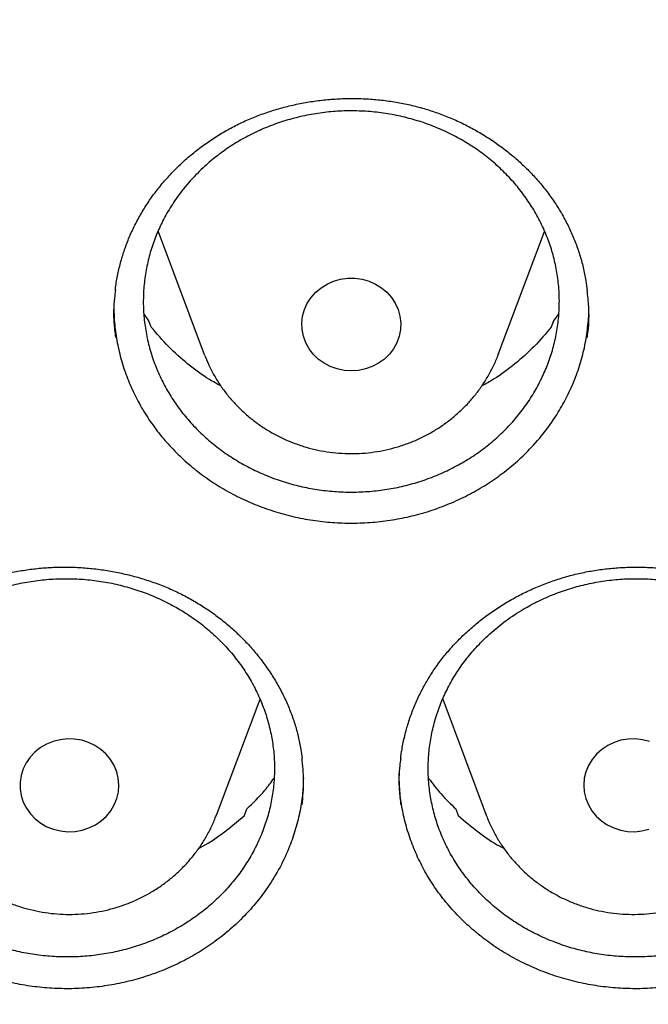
# Model space of a CAD drawing. Header units: millimetres. Extents: x 8 to 806, y 12 to 1720.
# Tile 81 of 131: x 396.57 to 401.66, y 1542.8 to 1550.76. Entities that reach past the tile are written whole.
import ezdxf

# ---------------------------------------------------------------- set-up
doc = ezdxf.new("R2010")
doc.units = ezdxf.units.MM

msp = doc.modelspace()

# ---------------------------------------------------------------- linework, layer by layer
at = {"color": 7, "linetype": 'Continuous', "lineweight": 30}
for p, q in [((397.6927, 1549.0469), (398.0669, 1548.0523)), ((400.4431, 1548.0523), (400.817, 1549.0462)), ((397.6195, 1548.3238), (397.5785, 1548.3832)), ((400.932, 1548.3838), (400.8904, 1548.3238)), ((397.6385, 1548.2732), (397.6195, 1548.3238)), ((400.8904, 1548.3238), (400.8715, 1548.2732)), ((398.0687, 1548.0475), (398.0669, 1548.0523)), ((400.4449, 1548.0573), (400.4431, 1548.0523)), ((398.1643, 1544.3278), (398.5169, 1545.2649)), ((399.9933, 1545.2643), (400.3456, 1544.3278)), ((398.3916, 1544.3246), (398.4096, 1544.3783)), ((400.1003, 1544.3783), (400.1184, 1544.3246)), ((400.3436, 1544.3332), (400.3456, 1544.3278))]:
    msp.add_line(p, q, dxfattribs=at)
at = {"color": 7, "linetype": 'Continuous', "lineweight": 30, "flags": 128}
for points in [[(399.255, 1547.9185), (399.1967, 1547.9225), (399.1397, 1547.9344), (399.0852, 1547.954), (399.0343, 1547.9808), (398.9881, 1548.0143), (398.9475, 1548.0538), (398.9135, 1548.0983), (398.8868, 1548.147), (398.868, 1548.1989), (398.8574, 1548.2528), (398.8552, 1548.3075), (398.8616, 1548.362), (398.8764, 1548.415), (398.8992, 1548.4654), (398.9297, 1548.5122), (398.967, 1548.5543), (399.0105, 1548.5908), (399.0592, 1548.6211), (399.1121, 1548.6443), (399.168, 1548.6601), (399.2258, 1548.6681), (399.2842, 1548.6681), (399.342, 1548.6601), (399.3979, 1548.6443), (399.4507, 1548.6211), (399.4995, 1548.5908), (399.5429, 1548.5543), (399.5803, 1548.5122), (399.6107, 1548.4654), (399.6336, 1548.415), (399.6483, 1548.362), (399.6547, 1548.3075), (399.6526, 1548.2528), (399.642, 1548.1989), (399.6231, 1548.147), (399.5964, 1548.0983), (399.5624, 1548.0538), (399.5219, 1548.0143), (399.4757, 1547.9808), (399.4248, 1547.954), (399.3702, 1547.9344), (399.3132, 1547.9225), (399.255, 1547.9185)], [(397.0181, 1544.9425), (396.9597, 1544.9442), (396.9017, 1544.938), (396.8453, 1544.9238), (396.7916, 1544.9022), (396.7419, 1544.8734), (396.6972, 1544.8381), (396.6585, 1544.7972), (396.6265, 1544.7513), (396.602, 1544.7016), (396.5854, 1544.6491), (396.5772, 1544.5948), (396.5775, 1544.54), (396.5863, 1544.4859), (396.6034, 1544.4335), (396.6284, 1544.384), (396.6609, 1544.3384), (396.7, 1544.2978), (396.7451, 1544.263), (396.7951, 1544.2347), (396.849, 1544.2135), (396.9055, 1544.1999), (396.9636, 1544.1942), (397.0219, 1544.1964), (397.0793, 1544.2066), (397.1345, 1544.2246), (397.1863, 1544.2499), (397.2336, 1544.282), (397.2755, 1544.3202), (397.3109, 1544.3637), (397.3393, 1544.4116), (397.3599, 1544.4629), (397.3723, 1544.5164), (397.3763, 1544.5711), (397.3717, 1544.6257), (397.3587, 1544.6791), (397.3376, 1544.7302), (397.3088, 1544.7778), (397.2729, 1544.821), (397.2306, 1544.8589), (397.183, 1544.8905), (397.1309, 1544.9153), (397.0755, 1544.9328), (397.0181, 1544.9425)], [(401.4919, 1544.9425), (401.4344, 1544.9328), (401.3791, 1544.9153), (401.327, 1544.8905), (401.2793, 1544.8589), (401.2371, 1544.821), (401.2012, 1544.7778), (401.1724, 1544.7302), (401.1512, 1544.6791), (401.1383, 1544.6257), (401.1337, 1544.5711), (401.1377, 1544.5164), (401.1501, 1544.4629), (401.1707, 1544.4116), (401.199, 1544.3637), (401.2345, 1544.3202), (401.2763, 1544.282), (401.3237, 1544.2499), (401.3755, 1544.2246), (401.4306, 1544.2066), (401.488, 1544.1964), (401.5464, 1544.1942), (401.6044, 1544.1999), (401.661, 1544.2135)], [(401.6647, 1544.9238), (401.6083, 1544.938), (401.5503, 1544.9442), (401.4919, 1544.9425)]]:
    msp.add_lwpolyline(points, dxfattribs=at)
at = {"color": 7, "linetype": 'Continuous', "lineweight": 30}
for points, knots in [([(364.4037, 1568.1075), (364.4013, 1568.0727), (364.3966, 1568.002), (364.3904, 1567.8851), (364.3836, 1567.7602), (364.3756, 1567.6288), (364.3675, 1567.4879), (364.3596, 1567.3367), (364.3511, 1567.158), (364.3425, 1566.9494), (364.3344, 1566.7086), (364.3271, 1566.4195), (364.3219, 1566.0778), (364.3208, 1565.6791), (364.3255, 1565.2515), (364.3372, 1564.7916), (364.3571, 1564.3057), (364.3858, 1563.8038), (364.423, 1563.2995), (364.4683, 1562.7967), (364.5218, 1562.2956), (364.5832, 1561.7964), (364.6704, 1561.1712), (364.792, 1560.4221), (364.9587, 1559.5519), (365.111, 1558.863), (365.2344, 1558.3523), (365.3194, 1558.0169), (365.4067, 1557.6876), (365.4938, 1557.3729), (365.5776, 1557.0812), (365.6565, 1556.8161), (365.7298, 1556.5773), (365.7967, 1556.3647), (365.8568, 1556.1782), (365.9096, 1556.0176), (365.9547, 1555.8828), (365.9898, 1555.779), (366.0171, 1555.6992), (366.0407, 1555.6307), (366.0669, 1555.5551), (366.0982, 1555.4658), (366.1349, 1555.362), (366.1812, 1555.2327), (366.2383, 1555.0757), (366.3076, 1554.8885), (366.3867, 1554.6792), (366.476, 1554.4481), (366.5761, 1554.1953), (366.6855, 1553.9261), (366.8013, 1553.6488), (366.9631, 1553.2716), (367.1731, 1552.8014), (367.4359, 1552.2429), (367.7352, 1551.6371), (368.074, 1550.9882), (368.4549, 1550.3005), (368.8466, 1549.6318), (369.2876, 1548.9181), (369.7859, 1548.158), (370.3479, 1547.3542), (370.9346, 1546.5658), (371.4712, 1545.8877), (371.9521, 1545.3094), (372.3742, 1544.8209), (372.8192, 1544.326), (373.2879, 1543.8253), (373.7468, 1543.3552), (374.1921, 1542.916), (374.6205, 1542.5081), (375.0657, 1542.099), (375.5272, 1541.6901), (375.9418, 1541.3361), (376.2963, 1541.0425), (376.5788, 1540.8136), (376.843, 1540.604), (377.0885, 1540.4129), (377.3148, 1540.24), (377.5119, 1540.0917), (377.6814, 1539.9659), (377.825, 1539.8605), (377.954, 1539.7668), (378.0604, 1539.6903), (378.1431, 1539.6312), (378.2026, 1539.5889), (378.2567, 1539.5506), (378.3228, 1539.5039), (378.4116, 1539.4416), (378.5221, 1539.3647), (378.6462, 1539.2791), (378.7809, 1539.1869), (378.9265, 1539.0885), (379.1137, 1538.9632), (379.3478, 1538.809), (379.6342, 1538.6241), (379.9472, 1538.4265), (380.2874, 1538.2168), (380.6525, 1537.9976), (381.0366, 1537.7734), (381.4302, 1537.5503), (381.8265, 1537.3324), (382.3242, 1537.0667), (382.9238, 1536.76), (383.6262, 1536.4199), (384.3252, 1536.0999), (385.0553, 1535.7843), (385.816, 1535.4757), (386.6064, 1535.1768), (387.3905, 1534.9009), (388.1718, 1534.6459), (388.9495, 1534.4112), (389.7252, 1534.1957), (390.4984, 1533.9988), (391.2734, 1533.8192), (392.1265, 1533.6407), (393.058, 1533.4695), (394.0685, 1533.3124), (395.0809, 1533.1834), (396.096, 1533.0822), (397.1137, 1533.0089), (398.1332, 1532.9637), (399.1538, 1532.9467), (400.1744, 1532.9581), (401.1942, 1532.9977), (402.2124, 1533.0655), (403.228, 1533.1611), (404.2403, 1533.2846), (405.2483, 1533.4356), (406.1791, 1533.6013), (407.0332, 1533.7749), (407.8139, 1533.9513), (408.5969, 1534.1461), (409.3856, 1534.3608), (410.1761, 1534.5953), (410.9677, 1534.8498), (411.7596, 1535.1245), (412.5557, 1535.4218), (413.3416, 1535.7369), (414.116, 1536.0688), (414.8721, 1536.4139), (415.6147, 1536.7739), (416.3366, 1537.1446), (417.0365, 1537.524), (417.6396, 1537.8685), (418.1516, 1538.1733), (418.5778, 1538.4353), (418.9945, 1538.6996), (419.3329, 1538.9209), (419.589, 1539.0921), (419.7581, 1539.2067), (419.9027, 1539.3058), (420.023, 1539.3891), (420.1192, 1539.4562), (420.1876, 1539.5043), (420.2341, 1539.5371), (420.2725, 1539.5642), (420.319, 1539.5971), (420.3783, 1539.6394), (420.4476, 1539.6889), (420.5429, 1539.7575), (420.6681, 1539.8482), (420.8269, 1539.9647), (421.0279, 1540.1139), (421.2679, 1540.295), (421.5433, 1540.5071), (421.8287, 1540.7317), (422.1434, 1540.9848), (422.488, 1541.269), (422.8626, 1541.587), (423.2485, 1541.9245), (423.645, 1542.2821), (424.051, 1542.6605), (424.4382, 1543.0336), (424.8049, 1543.3985), (425.1447, 1543.7465), (425.4754, 1544.0952), (425.7904, 1544.4369), (426.0886, 1544.7693), (426.3861, 1545.1099), (426.681, 1545.4569), (426.9717, 1545.8088), (427.2419, 1546.145), (427.494, 1546.4669), (427.7284, 1546.7737), (427.9455, 1547.0646), (428.1443, 1547.3369), (428.3313, 1547.5985), (428.5174, 1547.8641), (428.7125, 1548.1485), (428.9201, 1548.4585), (429.1394, 1548.7944), (429.3695, 1549.1566), (429.6093, 1549.5459), (429.8579, 1549.9628), (430.0943, 1550.3736), (430.3175, 1550.7746), (430.5264, 1551.1622), (430.7356, 1551.5637), (430.9389, 1551.9679), (431.1377, 1552.3775), (431.3278, 1552.784), (431.5087, 1553.1856), (431.6739, 1553.566), (431.8242, 1553.9248), (431.9606, 1554.2616), (432.0839, 1554.576), (432.1949, 1554.8679), (432.278, 1555.0929), (432.3364, 1555.2543), (432.3725, 1555.355), (432.4035, 1555.4425), (432.4295, 1555.5164), (432.4505, 1555.5767), (432.4678, 1555.6264), (432.487, 1555.682), (432.5123, 1555.7559), (432.5467, 1555.8572), (432.5885, 1555.9819), (432.6409, 1556.1407), (432.7022, 1556.3301), (432.7704, 1556.546), (432.8405, 1556.7737), (432.912, 1557.0125), (432.9847, 1557.2626), (433.0714, 1557.5707), (433.1714, 1557.9417), (433.2831, 1558.3808), (433.3941, 1558.8457), (433.4949, 1559.2991), (433.5857, 1559.7376), (433.6668, 1560.1578), (433.7445, 1560.5925), (433.8323, 1561.1283), (433.9225, 1561.753), (434.0074, 1562.4557), (434.0742, 1563.1359), (434.1243, 1563.7933), (434.1594, 1564.4275), (434.1807, 1565.0381), (434.1883, 1565.5346), (434.1887, 1565.9227), (434.1862, 1566.2083), (434.1813, 1566.4869), (434.1741, 1566.7542), (434.1655, 1567.0075), (434.1554, 1567.2547), (434.1441, 1567.493), (434.1317, 1567.7204), (434.1195, 1567.9221), (434.1105, 1568.0488), (434.1063, 1568.1075)], [0, 0, 0, 0, 0.000951, 0.00193, 0.003036, 0.004253, 0.00557, 0.006974, 0.008466, 0.010552, 0.012788, 0.015174, 0.018604, 0.022304, 0.026272, 0.03051, 0.035109, 0.039809, 0.0445, 0.049182, 0.053854, 0.058517, 0.063171, 0.071403, 0.079606, 0.08778, 0.090983, 0.094182, 0.097376, 0.100428, 0.103231, 0.105785, 0.10809, 0.110147, 0.111955, 0.113514, 0.114824, 0.115886, 0.116546, 0.117156, 0.117891, 0.118757, 0.119771, 0.120935, 0.122551, 0.124388, 0.126447, 0.128728, 0.13123, 0.133951, 0.136743, 0.139515, 0.145262, 0.150923, 0.1565, 0.163835, 0.171017, 0.178053, 0.185051, 0.193961, 0.202877, 0.211797, 0.220722, 0.226386, 0.232222, 0.238233, 0.244421, 0.250785, 0.255992, 0.261311, 0.266742, 0.272285, 0.27791, 0.2814, 0.284654, 0.287671, 0.290452, 0.292997, 0.295305, 0.297061, 0.298651, 0.300074, 0.30133, 0.302159, 0.302792, 0.303286, 0.303933, 0.304956, 0.306188, 0.307532, 0.308987, 0.310553, 0.31223, 0.315004, 0.318038, 0.32133, 0.324881, 0.328691, 0.332679, 0.336722, 0.340731, 0.344704, 0.351714, 0.358613, 0.3654, 0.372077, 0.379665, 0.387104, 0.394395, 0.401597, 0.408772, 0.415794, 0.42279, 0.429761, 0.436706, 0.445688, 0.454627, 0.463542, 0.472457, 0.481371, 0.490286, 0.4992, 0.508115, 0.517029, 0.525944, 0.534858, 0.543773, 0.552688, 0.561603, 0.568593, 0.575583, 0.582642, 0.589812, 0.597096, 0.604359, 0.61173, 0.61921, 0.626799, 0.634111, 0.641505, 0.648815, 0.655997, 0.663051, 0.669978, 0.674479, 0.678925, 0.683315, 0.687644, 0.689723, 0.691543, 0.693106, 0.69441, 0.695455, 0.696243, 0.696646, 0.696978, 0.697502, 0.698168, 0.698928, 0.699781, 0.70131, 0.703068, 0.705055, 0.708015, 0.711125, 0.714373, 0.717759, 0.721968, 0.726371, 0.73097, 0.735762, 0.74075, 0.745932, 0.750272, 0.754723, 0.75908, 0.763275, 0.767308, 0.771181, 0.775537, 0.77967, 0.783578, 0.787262, 0.79079, 0.794084, 0.797145, 0.799974, 0.80285, 0.805987, 0.809385, 0.813035, 0.816945, 0.821115, 0.825545, 0.830235, 0.834102, 0.838129, 0.842317, 0.846532, 0.850562, 0.854837, 0.85888, 0.862688, 0.866263, 0.869604, 0.872711, 0.875584, 0.878223, 0.879337, 0.880326, 0.881181, 0.881903, 0.882491, 0.882945, 0.883358, 0.884118, 0.885104, 0.886317, 0.887757, 0.88973, 0.891826, 0.894024, 0.896326, 0.898731, 0.901239, 0.905195, 0.909383, 0.913804, 0.918457, 0.922275, 0.926238, 0.930343, 0.934543, 0.941328, 0.94789, 0.954228, 0.960343, 0.966236, 0.971905, 0.977351, 0.980059, 0.98271, 0.985301, 0.987816, 0.990158, 0.992312, 0.994612, 0.996657, 0.99845, 1, 1, 1, 1]), ([(366.9237, 1562.3908), (366.9383, 1562.2603), (366.9699, 1561.977), (367.0274, 1561.5419), (367.0945, 1561.0854), (367.1691, 1560.6299), (367.251, 1560.1755), (367.3402, 1559.7223), (367.4367, 1559.2705), (367.5404, 1558.82), (367.6514, 1558.3711), (367.7696, 1557.9238), (367.895, 1557.4783), (368.0276, 1557.0345), (368.1672, 1556.5927), (368.314, 1556.1529), (368.4679, 1555.7153), (368.6287, 1555.2799), (368.7966, 1554.8468), (368.9714, 1554.4161), (369.1531, 1553.988), (369.3417, 1553.5625), (369.5371, 1553.1397), (369.7393, 1552.7197), (369.9482, 1552.3027), (370.1638, 1551.8886), (370.3861, 1551.4777), (370.6149, 1551.0699), (370.8503, 1550.6655), (371.0922, 1550.2644), (371.3405, 1549.8668), (371.5952, 1549.4728), (371.8562, 1549.0824), (372.1234, 1548.6958), (372.3968, 1548.313), (372.6764, 1547.9341), (372.962, 1547.5592), (373.2537, 1547.1884), (373.5513, 1546.8218), (373.8547, 1546.4595), (374.1639, 1546.1015), (374.4789, 1545.7479), (374.7995, 1545.3988), (375.1257, 1545.0544), (375.4575, 1544.7145), (375.7946, 1544.3795), (376.1371, 1544.0492), (376.4849, 1543.7238), (376.8379, 1543.4035), (377.196, 1543.0881), (377.5591, 1542.7779), (377.9272, 1542.4728), (378.3001, 1542.173), (378.6779, 1541.8785), (379.0603, 1541.5894), (379.4474, 1541.3058), (379.839, 1541.0277), (380.235, 1540.7551), (380.6353, 1540.4883), (381.0399, 1540.2271), (381.4487, 1539.9717), (381.8615, 1539.7221), (382.2783, 1539.4784), (382.6989, 1539.2406), (383.1234, 1539.0088), (383.5515, 1538.7831), (383.9833, 1538.5635), (384.4185, 1538.35), (384.857, 1538.1427), (385.2989, 1537.9417), (385.744, 1537.7469), (386.1921, 1537.5585), (386.6433, 1537.3764), (387.0973, 1537.2008), (387.5541, 1537.0316), (388.0135, 1536.8689), (388.4756, 1536.7128), (388.9401, 1536.5632), (389.4069, 1536.4203), (389.876, 1536.2839), (390.3472, 1536.1543), (390.8205, 1536.0313), (391.2957, 1535.9151), (391.7727, 1535.8056), (392.2514, 1535.7029), (392.7317, 1535.6069), (393.2135, 1535.5178), (393.6967, 1535.4356), (394.1812, 1535.3602), (394.6668, 1535.2917), (395.1535, 1535.2301), (395.6411, 1535.1754), (396.1295, 1535.1276), (396.6186, 1535.0867), (397.1084, 1535.0528), (397.5986, 1535.0259), (398.0892, 1535.0058), (398.5801, 1534.9928), (399.0711, 1534.9867), (399.5622, 1534.9876), (400.0532, 1534.9954), (400.544, 1535.0102), (401.0345, 1535.032), (401.5246, 1535.0607), (402.0142, 1535.0963), (402.5032, 1535.1389), (402.9914, 1535.1885), (403.4788, 1535.2449), (403.9652, 1535.3083), (404.4506, 1535.3785), (404.9347, 1535.4556), (405.4176, 1535.5396), (405.899, 1535.6304), (406.3789, 1535.728), (406.8572, 1535.8324), (407.3338, 1535.9436), (407.8085, 1536.0616), (408.2813, 1536.1862), (408.752, 1536.3176), (409.2206, 1536.4556), (409.6868, 1536.6002), (410.1507, 1536.7514), (410.6121, 1536.9092), (411.0709, 1537.0735), (411.527, 1537.2443), (411.9803, 1537.4216), (412.4307, 1537.6052), (412.8781, 1537.7953), (413.3224, 1537.9916), (413.7635, 1538.1942), (414.2012, 1538.4031), (414.6356, 1538.6181), (415.0664, 1538.8393), (415.4937, 1539.0666), (415.9172, 1539.2998), (416.3369, 1539.5391), (416.7527, 1539.7843), (417.1645, 1540.0354), (417.5722, 1540.2922), (417.9758, 1540.5549), (418.3751, 1540.8232), (418.77, 1541.0971), (419.1604, 1541.3767), (419.5463, 1541.6617), (419.9276, 1541.9521), (420.3042, 1542.248), (420.6759, 1542.5491), (421.0428, 1542.8555), (421.4047, 1543.167), (421.7615, 1543.4837), (422.1132, 1543.8053), (422.4596, 1544.132), (422.8008, 1544.4634), (423.1366, 1544.7997), (423.467, 1545.1407), (423.7918, 1545.4864), (424.111, 1545.8366), (424.4245, 1546.1913), (424.7323, 1546.5504), (425.0343, 1546.9139), (425.3304, 1547.2816), (425.6205, 1547.6534), (425.9046, 1548.0293), (426.1827, 1548.4092), (426.4546, 1548.793), (426.7203, 1549.1806), (426.9797, 1549.5719), (427.2327, 1549.9668), (427.4794, 1550.3653), (427.7197, 1550.7673), (427.9534, 1551.1726), (428.1806, 1551.5811), (428.4012, 1551.9929), (428.6152, 1552.4077), (428.8224, 1552.8255), (429.0229, 1553.2462), (429.2166, 1553.6697), (429.4035, 1554.0959), (429.5834, 1554.5247), (429.7565, 1554.956), (429.9226, 1555.3897), (430.0817, 1555.8257), (430.2337, 1556.2639), (430.3787, 1556.7042), (430.5166, 1557.1465), (430.6473, 1557.5908), (430.7709, 1558.0368), (430.8873, 1558.4845), (430.9964, 1558.9338), (431.0984, 1559.3846), (431.193, 1559.8368), (431.2804, 1560.2903), (431.3604, 1560.745), (431.4332, 1561.2008), (431.4982, 1561.6576), (431.5445, 1562.013), (431.5666, 1562.2163), (431.5721, 1562.2669)], [0, 0, 0, 0, 0.004397, 0.009545, 0.014693, 0.019841, 0.024989, 0.030138, 0.035286, 0.040434, 0.045582, 0.05073, 0.055878, 0.061027, 0.066175, 0.071323, 0.076472, 0.08162, 0.086768, 0.091917, 0.097065, 0.102214, 0.107362, 0.112511, 0.11766, 0.122808, 0.127957, 0.133106, 0.138255, 0.143404, 0.148552, 0.153701, 0.15885, 0.164, 0.169149, 0.174298, 0.179447, 0.184596, 0.189746, 0.194895, 0.200044, 0.205194, 0.210343, 0.215493, 0.220642, 0.225792, 0.230942, 0.236091, 0.241241, 0.246391, 0.251541, 0.256691, 0.261841, 0.266991, 0.272141, 0.277291, 0.282441, 0.287591, 0.292741, 0.297891, 0.303041, 0.308192, 0.313342, 0.318492, 0.323643, 0.328793, 0.333944, 0.339094, 0.344244, 0.349395, 0.354546, 0.359696, 0.364847, 0.369997, 0.375148, 0.380299, 0.385449, 0.3906, 0.395751, 0.400901, 0.406052, 0.411203, 0.416354, 0.421504, 0.426655, 0.431806, 0.436957, 0.442108, 0.447259, 0.452409, 0.45756, 0.462711, 0.467862, 0.473013, 0.478164, 0.483315, 0.488466, 0.493617, 0.498767, 0.503918, 0.509069, 0.51422, 0.519371, 0.524522, 0.529673, 0.534824, 0.539975, 0.545126, 0.550277, 0.555427, 0.560578, 0.565729, 0.57088, 0.576031, 0.581182, 0.586333, 0.591483, 0.596634, 0.601785, 0.606936, 0.612087, 0.617237, 0.622388, 0.627539, 0.63269, 0.63784, 0.642991, 0.648141, 0.653292, 0.658443, 0.663593, 0.668744, 0.673894, 0.679045, 0.684195, 0.689346, 0.694496, 0.699646, 0.704797, 0.709947, 0.715097, 0.720248, 0.725398, 0.730548, 0.735698, 0.740848, 0.745998, 0.751148, 0.756298, 0.761448, 0.766598, 0.771748, 0.776898, 0.782048, 0.787197, 0.792347, 0.797497, 0.802646, 0.807796, 0.812945, 0.818095, 0.823244, 0.828393, 0.833543, 0.838692, 0.843841, 0.84899, 0.854139, 0.859289, 0.864438, 0.869587, 0.874735, 0.879884, 0.885033, 0.890182, 0.895331, 0.900479, 0.905628, 0.910777, 0.915925, 0.921074, 0.926222, 0.931371, 0.936519, 0.941667, 0.946816, 0.951964, 0.957112, 0.962261, 0.967409, 0.972557, 0.977705, 0.982853, 0.988001, 0.993149, 0.998297, 1, 1, 1, 1]), ([(397.4181, 1548.8868), (397.4238, 1548.9036), (397.4413, 1548.954), (397.4757, 1549.0368), (397.5236, 1549.1344), (397.5784, 1549.2296), (397.64, 1549.3221), (397.708, 1549.4115), (397.7821, 1549.4972), (397.862, 1549.5788), (397.9473, 1549.6558), (398.0374, 1549.7277), (398.1318, 1549.7941), (398.2301, 1549.8547), (398.3317, 1549.9092), (398.4362, 1549.9573), (398.5436, 1549.9993), (398.6541, 1550.0352), (398.7679, 1550.0653), (398.8844, 1550.0891), (399.0031, 1550.1067), (399.1232, 1550.1177), (399.2439, 1550.122), (399.3644, 1550.1196), (399.4839, 1550.1106), (399.6016, 1550.0949), (399.7169, 1550.0728), (399.8294, 1550.0443), (399.9394, 1550.0095), (400.0472, 1549.9684), (400.1528, 1549.9209), (400.2558, 1549.8672), (400.3556, 1549.8076), (400.4516, 1549.7423), (400.5432, 1549.6717), (400.6299, 1549.596), (400.7111, 1549.5159), (400.7865, 1549.4317), (400.8556, 1549.3438), (400.9181, 1549.2527), (400.9738, 1549.1588), (401.0228, 1549.062), (401.0653, 1548.9624), (401.1012, 1548.86), (401.13, 1548.7552), (401.1508, 1548.6571), (401.1587, 1548.5937), (401.1621, 1548.5662)], [0, 0, 0, 0, 0.011102, 0.033475, 0.055943, 0.078546, 0.101268, 0.124081, 0.146956, 0.169857, 0.19273, 0.215536, 0.238237, 0.260799, 0.283198, 0.305404, 0.327462, 0.349683, 0.372137, 0.394783, 0.417571, 0.440444, 0.463342, 0.486179, 0.508895, 0.531437, 0.553763, 0.575843, 0.5978, 0.619959, 0.642319, 0.664857, 0.687538, 0.710325, 0.733176, 0.756047, 0.778885, 0.801655, 0.824327, 0.846883, 0.869317, 0.89165, 0.914154, 0.936807, 0.959595, 0.982494, 1, 1, 1, 1]), ([(398.0567, 1549.5608), (398.0902, 1549.5905), (398.1572, 1549.6499), (398.2684, 1549.7298), (398.3873, 1549.8019), (398.5125, 1549.8644), (398.6418, 1549.9165), (398.7753, 1549.9587), (398.9136, 1549.9906), (399.0543, 1550.0116), (399.1951, 1550.0216), (399.3363, 1550.0208), (399.4783, 1550.009), (399.6187, 1549.9862), (399.7551, 1549.9529), (399.8881, 1549.9094), (400.0178, 1549.8552), (400.142, 1549.7911), (400.2587, 1549.7183), (400.3685, 1549.6369), (400.4713, 1549.5464), (400.5654, 1549.4483), (400.6493, 1549.3442), (400.7235, 1549.234), (400.7879, 1549.1175), (400.8412, 1548.9963), (400.8828, 1548.8726), (400.913, 1548.7461), (400.9317, 1548.6165), (400.9383, 1548.4859), (400.9328, 1548.3566), (400.9157, 1548.228), (400.8864, 1548.1001), (400.8454, 1547.9748), (400.7935, 1547.8544), (400.7309, 1547.7383), (400.6571, 1547.6264), (400.5732, 1547.5207), (400.4807, 1547.4228), (400.3796, 1547.3322), (400.2696, 1547.2491), (400.1522, 1547.1748), (400.0296, 1547.1105), (399.9016, 1547.0557), (399.7677, 1547.0107), (399.6301, 1546.9762), (399.4912, 1546.9527), (399.3507, 1546.9399), (399.2081, 1546.938), (399.0659, 1546.9472), (398.9264, 1546.9671), (398.7892, 1546.9976), (398.654, 1547.039), (398.5231, 1547.0908), (398.3987, 1547.152), (398.2802, 1547.2224), (398.1676, 1547.3024), (398.0628, 1547.391), (397.9675, 1547.4864), (397.8811, 1547.5888), (397.8037, 1547.6985), (397.7367, 1547.8139), (397.6812, 1547.9329), (397.6366, 1548.0557), (397.6032, 1548.1828), (397.5817, 1548.312), (397.5723, 1548.4412), (397.5746, 1548.5706), (397.589, 1548.7007), (397.6154, 1548.8292), (397.6532, 1548.954), (397.7021, 1549.0754), (397.7627, 1549.1939), (397.8403, 1549.3166), (397.9361, 1549.4414), (398.0164, 1549.5209), (398.0567, 1549.5608)], [0, 0, 0, 0, 0.013228, 0.026456, 0.040069, 0.053681, 0.066909, 0.080137, 0.09375, 0.107363, 0.120588, 0.133812, 0.147421, 0.161031, 0.174254, 0.187478, 0.201085, 0.214693, 0.227919, 0.241144, 0.254754, 0.268364, 0.281594, 0.294824, 0.308439, 0.322053, 0.335289, 0.348524, 0.362144, 0.375764, 0.389002, 0.402241, 0.415864, 0.429488, 0.442727, 0.455965, 0.469589, 0.483213, 0.496448, 0.509684, 0.523304, 0.536925, 0.550155, 0.563386, 0.577001, 0.590616, 0.603842, 0.617068, 0.630678, 0.644288, 0.657512, 0.670735, 0.684343, 0.697951, 0.711175, 0.7244, 0.738009, 0.751618, 0.764846, 0.778075, 0.791688, 0.805301, 0.818535, 0.831768, 0.845387, 0.859005, 0.872243, 0.885481, 0.899103, 0.912726, 0.925965, 0.939204, 0.952828, 0.966452, 0.983133, 1, 1, 1, 1]), ([(397.3475, 1548.5693), (397.3478, 1548.5725), (397.3512, 1548.6118), (397.3647, 1548.6863), (397.3873, 1548.7893), (397.4081, 1548.8554), (397.4181, 1548.8868)], [0, 0, 0, 0, 0.02962, 0.364532, 0.697585, 1, 1, 1, 1]), ([(397.3494, 1548.5723), (397.3461, 1548.5505), (397.3326, 1548.4636), (397.3313, 1548.3345), (397.3443, 1548.2289), (397.3493, 1548.1887)], [0, 0, 0, 0, 0.171327, 0.6846, 1, 1, 1, 1]), ([(401.1608, 1548.1866), (401.1637, 1548.2044), (401.1769, 1548.2873), (401.1783, 1548.4161), (401.1659, 1548.5255), (401.1609, 1548.5694)], [0, 0, 0, 0, 0.140219, 0.654616, 1, 1, 1, 1]), ([(397.3365, 1548.4484), (397.3365, 1548.4145), (397.3365, 1548.3316), (397.3522, 1548.2006), (397.3811, 1548.055), (397.4242, 1547.9108), (397.4806, 1547.7707), (397.549, 1547.6369), (397.6289, 1547.5087), (397.7213, 1547.3859), (397.8249, 1547.2709), (397.9377, 1547.1653), (398.0597, 1547.0686), (398.1913, 1546.9806), (398.3307, 1546.9033), (398.4755, 1546.8378), (398.6258, 1546.7833), (398.7821, 1546.7404), (398.9418, 1546.7098), (399.102, 1546.692), (399.2631, 1546.6863), (399.4258, 1546.6932), (399.5872, 1546.7128), (399.7447, 1546.7445), (399.8988, 1546.788), (400.0498, 1546.8439), (400.1951, 1546.9113), (400.3322, 1546.989), (400.4618, 1547.0768), (400.5841, 1547.1752), (400.7058, 1547.2917), (400.8239, 1547.4268), (400.893, 1547.5317), (400.9278, 1547.5844)], [0, 0, 0, 0, 0.022044, 0.053717, 0.08539, 0.117988, 0.150586, 0.182184, 0.213781, 0.24629, 0.278799, 0.310429, 0.34206, 0.374601, 0.40714, 0.438824, 0.470508, 0.503116, 0.535723, 0.567335, 0.598947, 0.631476, 0.664004, 0.69562, 0.727235, 0.759769, 0.792303, 0.823902, 0.855502, 0.888017, 0.920532, 0.96005, 1, 1, 1, 1]), ([(400.9278, 1547.5844), (400.9529, 1547.6277), (401.0031, 1547.7143), (401.0636, 1547.8522), (401.1126, 1547.9953), (401.1482, 1548.1416), (401.1684, 1548.2886), (401.1768, 1548.3903), (401.1746, 1548.4431), (401.1744, 1548.447)], [0, 0, 0, 0, 0.163042, 0.326089, 0.493885, 0.661678, 0.824373, 0.987071, 1, 1, 1, 1]), ([(398.2006, 1547.7971), (398.1696, 1547.8141), (398.0751, 1547.8657), (397.9324, 1547.9722), (397.7731, 1548.113), (397.6833, 1548.2198), (397.6385, 1548.2732)], [0, 0, 0, 0, 0.140071, 0.426235, 0.713118, 1, 1, 1, 1]), ([(400.8715, 1548.2732), (400.8269, 1548.2202), (400.7376, 1548.114), (400.5793, 1547.9739), (400.4366, 1547.8666), (400.3415, 1547.8146), (400.3095, 1547.7971)], [0, 0, 0, 0, 0.284885, 0.570673, 0.85556, 1, 1, 1, 1]), ([(398.0693, 1548.0474), (398.0789, 1548.023), (398.1001, 1547.9695), (398.1408, 1547.8904), (398.1897, 1547.8101), (398.245, 1547.7336), (398.3061, 1547.6614), (398.3729, 1547.5939), (398.4449, 1547.5315), (398.5217, 1547.4746), (398.6028, 1547.4234), (398.6879, 1547.3783), (398.7763, 1547.3397), (398.8677, 1547.3077), (398.9614, 1547.2824), (399.0569, 1547.2643), (399.1549, 1547.2526), (399.2212, 1547.2512), (399.255, 1547.2504)], [0, 0, 0, 0, 0.052435, 0.114756, 0.177153, 0.239637, 0.30222, 0.36491, 0.427711, 0.490625, 0.55365, 0.616782, 0.680017, 0.743345, 0.806758, 0.870246, 0.933799, 1, 1, 1, 1]), ([(399.255, 1547.2504), (399.2763, 1547.2507), (399.33, 1547.2515), (399.4161, 1547.2592), (399.5124, 1547.2746), (399.6072, 1547.2973), (399.6999, 1547.3269), (399.79, 1547.3634), (399.8769, 1547.4064), (399.9601, 1547.4558), (400.0391, 1547.5112), (400.1134, 1547.5724), (400.1826, 1547.6388), (400.2462, 1547.7101), (400.3038, 1547.786), (400.3553, 1547.8658), (400.3996, 1547.9493), (400.4293, 1548.0135), (400.4419, 1548.0505), (400.4444, 1548.0578)], [0, 0, 0, 0, 0.041391, 0.104581, 0.167794, 0.231009, 0.29421, 0.357383, 0.420513, 0.483587, 0.54659, 0.609509, 0.672332, 0.735048, 0.797651, 0.860136, 0.922501, 0.984749, 1, 1, 1, 1]), ([(395.3112, 1545.507), (395.3214, 1545.5219), (395.3521, 1545.5664), (395.408, 1545.6383), (395.4808, 1545.7211), (395.5598, 1545.8001), (395.6445, 1545.875), (395.7346, 1545.9455), (395.8296, 1546.0111), (395.9292, 1546.0714), (396.0326, 1546.1261), (396.1393, 1546.1748), (396.2488, 1546.2173), (396.3605, 1546.2534), (396.4736, 1546.2828), (396.5878, 1546.3054), (396.703, 1546.3214), (396.8196, 1546.331), (396.9377, 1546.3341), (397.0569, 1546.3307), (397.1765, 1546.3207), (397.2956, 1546.3041), (397.4136, 1546.2809), (397.5296, 1546.2514), (397.6428, 1546.2156), (397.7526, 1546.174), (397.8583, 1546.1267), (397.9594, 1546.0739), (398.0564, 1546.0157), (398.1495, 1545.9519), (398.239, 1545.8824), (398.3241, 1545.8076), (398.4045, 1545.7278), (398.4797, 1545.6434), (398.5492, 1545.5548), (398.6126, 1545.4625), (398.6695, 1545.3671), (398.7197, 1545.269), (398.7627, 1545.1689), (398.7986, 1545.0671), (398.8268, 1544.964), (398.8464, 1544.8709), (398.8535, 1544.8119), (398.8564, 1544.7879)], [0, 0, 0, 0, 0.012265, 0.036843, 0.061522, 0.08635, 0.111308, 0.136372, 0.161509, 0.186678, 0.211826, 0.236905, 0.261874, 0.286696, 0.311341, 0.335774, 0.360016, 0.384442, 0.409135, 0.43405, 0.459134, 0.484325, 0.509553, 0.534731, 0.559787, 0.584662, 0.609308, 0.633688, 0.657863, 0.682372, 0.707057, 0.731946, 0.757004, 0.78219, 0.807458, 0.832761, 0.858042, 0.883259, 0.908378, 0.933377, 0.958246, 0.982997, 1, 1, 1, 1]), ([(399.8956, 1545.4602), (399.9054, 1545.4753), (399.9349, 1545.5207), (399.9888, 1545.5941), (400.0594, 1545.6789), (400.1363, 1545.7601), (400.2189, 1545.8374), (400.3071, 1545.9104), (400.4003, 1545.9787), (400.4981, 1546.0418), (400.6, 1546.0994), (400.7054, 1546.1512), (400.8137, 1546.1967), (400.9243, 1546.2359), (401.0366, 1546.2686), (401.1501, 1546.2945), (401.2649, 1546.3137), (401.3812, 1546.3266), (401.4992, 1546.3331), (401.6184, 1546.3331), (401.7382, 1546.3264), (401.8577, 1546.3132), (401.9763, 1546.2934), (402.093, 1546.2672), (402.2072, 1546.2347), (402.318, 1546.1962), (402.4249, 1546.1519), (402.5275, 1546.1021), (402.626, 1546.0466), (402.7208, 1545.9855), (402.8121, 1545.9186), (402.8992, 1545.8462), (402.9817, 1545.7687), (403.0592, 1545.6865), (403.131, 1545.5999), (403.1969, 1545.5095), (403.2564, 1545.4157), (403.3092, 1545.3191), (403.3549, 1545.2201), (403.3934, 1545.1193), (403.4247, 1545.0172), (403.4481, 1544.9135), (403.4615, 1544.8392), (403.465, 1544.7993), (403.4654, 1544.7946)], [0, 0, 0, 0, 0.012125, 0.036417, 0.06081, 0.08535, 0.11002, 0.134795, 0.159642, 0.184522, 0.209383, 0.234176, 0.25886, 0.283398, 0.307763, 0.331918, 0.355887, 0.380039, 0.404455, 0.429092, 0.453897, 0.478809, 0.503759, 0.528661, 0.553444, 0.57805, 0.602429, 0.626546, 0.650463, 0.674709, 0.69913, 0.723752, 0.748542, 0.773458, 0.798455, 0.823487, 0.848497, 0.873444, 0.898295, 0.923027, 0.94763, 0.972115, 0.996763, 1, 1, 1, 1]), ([(395.7581, 1545.7857), (395.7263, 1545.7548), (395.6627, 1545.6931), (395.5776, 1545.5908), (395.5009, 1545.4818), (395.4349, 1545.367), (395.3804, 1545.2487), (395.3367, 1545.1267), (395.3043, 1545.0005), (395.2837, 1544.8722), (395.2753, 1544.7439), (395.2785, 1544.6155), (395.2938, 1544.4864), (395.3211, 1544.359), (395.3598, 1544.2353), (395.4096, 1544.1149), (395.4709, 1543.9976), (395.543, 1543.8854), (395.6244, 1543.7802), (395.715, 1543.6815), (395.8155, 1543.5892), (395.9242, 1543.505), (396.0391, 1543.4302), (396.1604, 1543.3643), (396.2886, 1543.3074), (396.4215, 1543.2606), (396.557, 1543.2246), (396.6952, 1543.199), (396.8366, 1543.1839), (396.9789, 1543.1798), (397.1196, 1543.1866), (397.2592, 1543.204), (397.3979, 1543.2324), (397.5335, 1543.2714), (397.6636, 1543.3202), (397.7889, 1543.3787), (397.9093, 1543.4473), (398.0229, 1543.525), (398.1279, 1543.6104), (398.2247, 1543.7034), (398.3133, 1543.8046), (398.3922, 1543.9123), (398.4601, 1544.0246), (398.5176, 1544.1417), (398.5644, 1544.2641), (398.5997, 1544.3896), (398.6229, 1544.5163), (398.6345, 1544.6443), (398.6341, 1544.7741), (398.6217, 1544.9033), (398.5975, 1545.03), (398.5619, 1545.1545), (398.5144, 1545.277), (398.4557, 1545.3954), (398.3868, 1545.5077), (398.308, 1545.6146), (398.2187, 1545.716), (398.1203, 1545.8101), (398.0146, 1545.8955), (397.9015, 1545.9726), (397.7806, 1546.0414), (397.6537, 1546.1006), (397.523, 1546.1494), (397.3885, 1546.1882), (397.2495, 1546.2167), (397.1085, 1546.2344), (396.9677, 1546.2411), (396.8268, 1546.2371), (396.6855, 1546.2222), (396.5462, 1546.1964), (396.411, 1546.1603), (396.2797, 1546.1141), (396.1519, 1546.0575), (396.0199, 1545.9853), (395.8859, 1545.8967), (395.8009, 1545.8228), (395.7581, 1545.7857)], [0, 0, 0, 0, 0.013237, 0.026475, 0.040097, 0.053719, 0.066956, 0.080193, 0.093815, 0.107437, 0.120677, 0.133918, 0.147543, 0.161169, 0.174409, 0.18765, 0.201275, 0.214901, 0.228137, 0.241374, 0.254995, 0.268617, 0.281847, 0.295077, 0.308692, 0.322307, 0.335532, 0.348756, 0.362365, 0.375973, 0.389195, 0.402417, 0.416022, 0.429628, 0.442851, 0.456074, 0.469681, 0.483288, 0.496517, 0.509745, 0.523357, 0.536969, 0.550204, 0.563438, 0.577057, 0.590676, 0.603916, 0.617156, 0.63078, 0.644404, 0.657645, 0.670886, 0.684512, 0.698138, 0.711376, 0.724614, 0.738238, 0.751861, 0.765093, 0.778325, 0.791942, 0.805559, 0.818785, 0.832011, 0.845622, 0.859232, 0.872454, 0.885677, 0.899283, 0.912889, 0.926111, 0.939333, 0.952939, 0.966546, 0.98318, 1, 1, 1, 1]), ([(400.3578, 1545.7787), (400.326, 1545.7477), (400.2623, 1545.6856), (400.1772, 1545.5828), (400.1005, 1545.4734), (400.0345, 1545.3582), (399.9798, 1545.2396), (399.9361, 1545.1174), (399.9037, 1544.991), (399.8831, 1544.8626), (399.8746, 1544.7344), (399.8777, 1544.6059), (399.8929, 1544.477), (399.9202, 1544.3497), (399.9588, 1544.2262), (400.0084, 1544.1061), (400.0697, 1543.9892), (400.1417, 1543.8774), (400.2231, 1543.7727), (400.3137, 1543.6744), (400.4141, 1543.5827), (400.5227, 1543.4991), (400.6376, 1543.425), (400.7589, 1543.3597), (400.8871, 1543.3036), (401.0201, 1543.2576), (401.1555, 1543.2223), (401.2938, 1543.1974), (401.4352, 1543.1832), (401.5775, 1543.1799), (401.7183, 1543.1876), (401.8579, 1543.2058), (401.9966, 1543.2349), (402.1322, 1543.2747), (402.2624, 1543.3244), (402.3876, 1543.3836), (402.5081, 1543.4529), (402.6218, 1543.5313), (402.7267, 1543.6173), (402.8236, 1543.7108), (402.9122, 1543.8125), (402.9911, 1543.9206), (403.0591, 1544.0333), (403.1166, 1544.1508), (403.1635, 1544.2733), (403.1987, 1544.3991), (403.222, 1544.5258), (403.2337, 1544.6539), (403.2334, 1544.7836), (403.221, 1544.9128), (403.1969, 1545.0393), (403.1614, 1545.1636), (403.114, 1545.2858), (403.0553, 1545.4039), (402.9865, 1545.5158), (402.9078, 1545.6222), (402.8185, 1545.7231), (402.7202, 1545.8167), (402.6145, 1545.9015), (402.5015, 1545.978), (402.3805, 1546.0461), (402.2536, 1546.1046), (402.123, 1546.1527), (401.9884, 1546.1907), (401.8494, 1546.2184), (401.7083, 1546.2353), (401.5675, 1546.2411), (401.4266, 1546.2364), (401.2853, 1546.2206), (401.1459, 1546.194), (401.0108, 1546.1571), (400.8794, 1546.1101), (400.7516, 1546.0527), (400.6195, 1545.9799), (400.4855, 1545.8904), (400.4005, 1545.8161), (400.3578, 1545.7787)], [0, 0, 0, 0, 0.013234, 0.026468, 0.040086, 0.053704, 0.066938, 0.080172, 0.09379, 0.107408, 0.120646, 0.133885, 0.147507, 0.16113, 0.174372, 0.187613, 0.201239, 0.214864, 0.228104, 0.241343, 0.254968, 0.268592, 0.281826, 0.295061, 0.30868, 0.322299, 0.335527, 0.348755, 0.362367, 0.375979, 0.389202, 0.402425, 0.416032, 0.42964, 0.442861, 0.456083, 0.469689, 0.483294, 0.496519, 0.509744, 0.523352, 0.536961, 0.550191, 0.563422, 0.577037, 0.590651, 0.603888, 0.617125, 0.630746, 0.644368, 0.657608, 0.670849, 0.684475, 0.6981, 0.71134, 0.724581, 0.738206, 0.751832, 0.765068, 0.778304, 0.791925, 0.805546, 0.818776, 0.832006, 0.84562, 0.859235, 0.872459, 0.885683, 0.899291, 0.9129, 0.926121, 0.939343, 0.952949, 0.966554, 0.983185, 1, 1, 1, 1]), ([(399.654, 1544.7816), (399.6573, 1544.8085), (399.6651, 1544.8714), (399.6859, 1544.9693), (399.715, 1545.0749), (399.7514, 1545.1784), (399.7948, 1545.2791), (399.8425, 1545.3733), (399.8787, 1545.4324), (399.8956, 1545.4602)], [0, 0, 0, 0, 0.113197, 0.265204, 0.416933, 0.568107, 0.718492, 0.867907, 1, 1, 1, 1]), ([(398.8581, 1544.4109), (398.8638, 1544.4761), (398.8748, 1544.6029), (398.8625, 1544.7297), (398.8565, 1544.7914)], [0, 0, 0, 0, 0.513994, 1, 1, 1, 1]), ([(399.6545, 1544.785), (399.6516, 1544.7664), (399.6386, 1544.6829), (399.6376, 1544.5562), (399.6502, 1544.4498), (399.6552, 1544.4084)], [0, 0, 0, 0, 0.149136, 0.669504, 1, 1, 1, 1]), ([(398.5809, 1543.7463), (398.5517, 1543.7058), (398.4933, 1543.6247), (398.3909, 1543.5111), (398.2782, 1543.4041), (398.1556, 1543.3063), (398.0256, 1543.2193), (397.888, 1543.1426), (397.7423, 1543.0761), (397.591, 1543.0211), (397.4368, 1542.9784), (397.2794, 1542.9477), (397.118, 1542.929), (396.9556, 1542.9228), (396.7948, 1542.9292), (396.6353, 1542.9476), (396.4765, 1542.9786), (396.321, 1543.0216), (396.1713, 1543.076), (396.027, 1543.1415), (395.8878, 1543.2186), (395.7564, 1543.3062), (395.6347, 1543.4026), (395.5222, 1543.5078), (395.4188, 1543.6223), (395.3264, 1543.7444), (395.2464, 1543.872), (395.1782, 1544.0052), (395.1221, 1544.1445), (395.0789, 1544.2875), (395.0501, 1544.432), (395.0346, 1544.5624), (395.0345, 1544.645), (395.0345, 1544.6792)], [0, 0, 0, 0, 0.032225, 0.06445, 0.097611, 0.13077, 0.162995, 0.195222, 0.228392, 0.261562, 0.293695, 0.325828, 0.3589, 0.391972, 0.424018, 0.456064, 0.489038, 0.522013, 0.554129, 0.586244, 0.619295, 0.652345, 0.684447, 0.716549, 0.749582, 0.782615, 0.814755, 0.846895, 0.879967, 0.913039, 0.945182, 0.977327, 1, 1, 1, 1]), ([(398.4096, 1544.3783), (398.4604, 1544.4272), (398.5413, 1544.5052), (398.6066, 1544.594), (398.631, 1544.6272)], [0, 0, 0, 0, 0.627065, 1, 1, 1, 1]), ([(398.8676, 1544.6263), (398.8662, 1544.5871), (398.863, 1544.4995), (398.842, 1544.3631), (398.8074, 1544.2184), (398.7546, 1544.0652), (398.6822, 1543.9056), (398.6148, 1543.7996), (398.5809, 1543.7463)], [0, 0, 0, 0, 0.126657, 0.282898, 0.443666, 0.604433, 0.801126, 1, 1, 1, 1]), ([(403.2133, 1543.7931), (403.1852, 1543.7517), (403.1289, 1543.6689), (403.0295, 1543.5522), (402.9195, 1543.4419), (402.7995, 1543.3407), (402.6718, 1543.25), (402.5363, 1543.1695), (402.3924, 1543.0989), (402.2428, 1543.0397), (402.0898, 1542.9927), (401.9332, 1542.9576), (401.7725, 1542.9344), (401.6103, 1542.9236), (401.4495, 1542.9255), (401.2896, 1542.9394), (401.1301, 1542.9658), (400.9735, 1543.0044), (400.8225, 1543.0545), (400.6764, 1543.1159), (400.5353, 1543.1891), (400.4015, 1543.2729), (400.2772, 1543.3658), (400.1619, 1543.4678), (400.0555, 1543.5794), (399.9598, 1543.6989), (399.8764, 1543.8242), (399.8047, 1543.9555), (399.7448, 1544.0932), (399.6979, 1544.235), (399.6651, 1544.3786), (399.6447, 1544.5228), (399.6423, 1544.6196), (399.6412, 1544.668)], [0, 0, 0, 0, 0.031958, 0.063916, 0.096805, 0.129693, 0.161597, 0.193501, 0.22634, 0.259179, 0.290993, 0.322807, 0.355552, 0.388295, 0.42003, 0.451765, 0.484419, 0.517073, 0.548887, 0.580701, 0.61344, 0.646179, 0.677987, 0.709796, 0.742527, 0.775258, 0.807106, 0.838954, 0.871726, 0.904497, 0.936344, 0.968193, 1, 1, 1, 1]), ([(399.8792, 1544.6255), (399.9118, 1544.5827), (399.9784, 1544.4952), (400.0591, 1544.4178), (400.1003, 1544.3783)], [0, 0, 0, 0, 0.489369, 1, 1, 1, 1]), ([(395.7895, 1544.3268), (395.7938, 1544.3148), (395.8086, 1544.2734), (395.8412, 1544.2054), (395.8868, 1544.1233), (395.9392, 1544.045), (395.9975, 1543.9707), (396.0617, 1543.9009), (396.1312, 1543.836), (396.2058, 1543.7764), (396.2849, 1543.7225), (396.3682, 1543.6745), (396.4551, 1543.6327), (396.5451, 1543.5975), (396.6377, 1543.569), (396.7324, 1543.5475), (396.8287, 1543.533), (396.9258, 1543.5256), (397.0234, 1543.5255), (397.1207, 1543.5326), (397.2172, 1543.5469), (397.3123, 1543.5683), (397.4054, 1543.5968), (397.496, 1543.6321), (397.5835, 1543.674), (397.6674, 1543.7223), (397.7471, 1543.7767), (397.8223, 1543.8369), (397.8923, 1543.9024), (397.9569, 1543.973), (398.0156, 1544.0481), (398.0681, 1544.1272), (398.1137, 1544.2101), (398.146, 1544.2783), (398.1606, 1544.3196), (398.1647, 1544.3312)], [0, 0, 0, 0, 0.0126821, 0.0436942, 0.0747399, 0.1058265, 0.13696, 0.1681449, 0.1993842, 0.2306794, 0.2620305, 0.2934362, 0.324894, 0.3564005, 0.3879516, 0.4195425, 0.4511679, 0.4828222, 0.5144995, 0.5461935, 0.5778958, 0.6095996, 0.6412979, 0.6729835, 0.7046491, 0.7362875, 0.7678915, 0.7994543, 0.83097, 0.8624332, 0.89384, 0.9251879, 0.9564758, 0.9877045, 1, 1, 1, 1]), ([(398.0216, 1544.0594), (398.0232, 1544.0602), (398.0893, 1544.0925), (398.2171, 1544.1779), (398.3311, 1544.2738), (398.3916, 1544.3246)], [0, 0, 0, 0, 0.011387, 0.475275, 1, 1, 1, 1]), ([(400.1184, 1544.3246), (400.1714, 1544.2796), (400.2776, 1544.1894), (400.4037, 1544.1033), (400.4773, 1544.0663), (400.4869, 1544.0615)], [0, 0, 0, 0, 0.46443, 0.930332, 1, 1, 1, 1]), ([(400.3439, 1544.3336), (400.3453, 1544.3295), (400.3565, 1544.2959), (400.3842, 1544.235), (400.4273, 1544.1517), (400.4775, 1544.0721), (400.5338, 1543.9963), (400.596, 1543.9249), (400.6637, 1543.8583), (400.7365, 1543.7968), (400.8141, 1543.7408), (400.8959, 1543.6906), (400.9816, 1543.6467), (401.0706, 1543.6091), (401.1623, 1543.5783), (401.2564, 1543.5542), (401.3521, 1543.5372), (401.449, 1543.5274), (401.5465, 1543.5247), (401.644, 1543.5293), (401.7408, 1543.5411), (401.8365, 1543.56), (401.9303, 1543.586), (402.0219, 1543.6189), (402.1106, 1543.6585), (402.1958, 1543.7046), (402.277, 1543.7569), (402.3538, 1543.8151), (402.4257, 1543.8788), (402.4923, 1543.9476), (402.5531, 1544.0212), (402.6078, 1544.0989), (402.6559, 1544.1806), (402.6931, 1544.2547), (402.7112, 1544.3025), (402.7182, 1544.3209)], [0, 0, 0, 0, 0.0042679, 0.0353074, 0.0663776, 0.0974862, 0.1286399, 0.1598436, 0.191101, 0.2224139, 0.253783, 0.2852073, 0.3166848, 0.3482123, 0.379786, 0.4114013, 0.4430531, 0.4747358, 0.5064436, 0.5381704, 0.5699086, 0.6016506, 0.6333895, 0.6651184, 0.6968298, 0.7285165, 0.7601712, 0.7917871, 0.8233577, 0.8548776, 0.8863423, 0.9177486, 0.9490951, 0.9803818, 1, 1, 1, 1])]:
    msp.add_open_spline(points, degree=3, knots=knots, dxfattribs=at)

doc.saveas('drawing.dxf')
